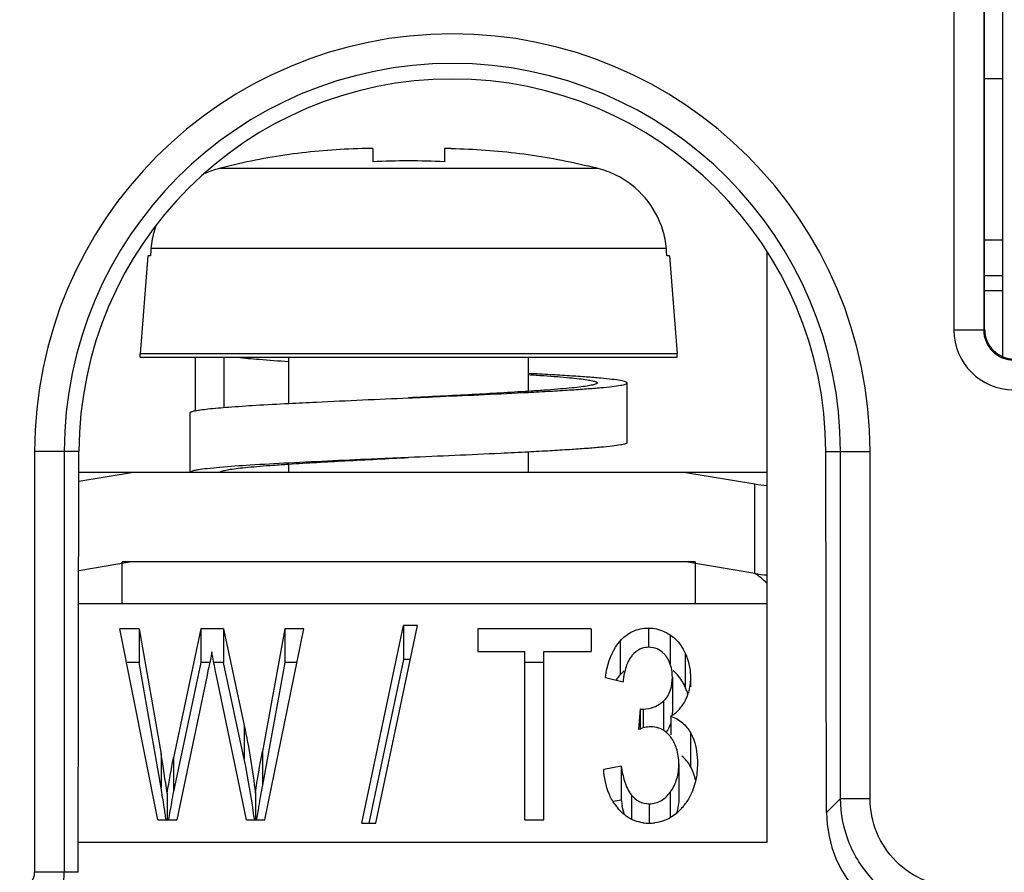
# Model space of a CAD drawing. Header units: millimetres. Extents: x 0 to 1105, y 0 to 772.
# Tile 21 of 58: x 186 to 203, y 366 to 380. Entities that reach past the tile are written whole.
import ezdxf

# ---------------------------------------------------------------- set-up
doc = ezdxf.new("R2010")
doc.units = ezdxf.units.MM
doc.header["$LTSCALE"] = 60.775
doc.layers.get('0').update_dxf_attribs({"linetype": 'CONTINUOUS'})
doc.layers.add('07_ALL_FEATURES', color=7, linetype='CONTINUOUS')
doc.layers.add('7_ALL_FEATURES', color=7, linetype='CONTINUOUS')

msp = doc.modelspace()

# ---------------------------------------------------------------- linework, layer by layer
at = {"linetype": 'Continuous'}
for p, q in [((192.318, 378.002), (192.318, 377.779)), ((193.518, 378.002), (193.518, 377.779)), ((196.094, 377.664), (189.743, 377.664)), ((188.599, 376.307), (188.598, 376.287)), ((188.601, 376.328), (188.599, 376.307)), ((197.236, 376.328), (188.601, 376.328)), ((197.237, 376.307), (197.235, 376.328)), ((197.239, 376.287), (197.237, 376.307)), ((188.55, 376.204), (188.418, 374.563)), ((188.591, 376.204), (188.55, 376.204)), ((188.598, 376.287), (188.591, 376.204)), ((197.245, 376.204), (197.239, 376.287)), ((197.287, 376.204), (197.245, 376.204)), ((197.287, 376.204), (197.418, 374.563)), ((198.918, 376.281), (198.918, 366.373)), ((188.418, 374.504), (188.418, 374.563)), ((197.418, 374.563), (188.418, 374.563)), ((188.418, 374.504), (197.418, 374.504)), ((189.342, 374.504), (189.342, 373.606)), ((189.83, 373.663), (189.83, 374.504)), ((190.91, 373.73), (190.91, 374.504)), ((194.926, 373.932), (194.926, 374.504)), ((197.418, 374.504), (197.418, 374.563)), ((196.579, 373.073), (196.579, 374.073)), ((189.258, 372.573), (189.258, 373.573)), ((194.926, 372.573), (194.926, 372.915)), ((190.91, 372.573), (190.91, 372.713)), ((198.918, 372.573), (187.394, 372.573)), ((187.394, 372.426), (188.274, 372.573)), ((197.562, 372.573), (198.718, 372.38)), ((198.718, 370.88), (198.718, 372.38)), ((188.274, 371.073), (187.391, 370.925)), ((188.118, 370.373), (188.118, 371.073)), ((197.718, 371.073), (188.118, 371.073)), ((198.718, 370.88), (197.562, 371.073)), ((197.718, 371.073), (197.718, 370.373)), ((198.918, 370.373), (187.39, 370.373)), ((198.918, 366.373), (187.381, 366.373))]:
    msp.add_line(p, q, dxfattribs=at)
for centre, radius, start, end in [((192.53, 363.053), 14.951, 90.8099, 91.2445), ((193.307, 363.053), 14.951, 88.7555, 89.1901), ((192.918, 365.019), 12.774, 87.308, 92.6922), ((190.131, 376.157), 1.557, 104.4682, 113.8581), ((192.305, 367.934), 10.062, 103.6568, 104.7532), ((193.535, 367.946), 10.05, 75.2467, 76.3444), ((195.705, 376.158), 1.556, 63.8081, 75.5322), ((190.099, 376.196), 1.504, 160.1744, 163.1425), ((190.104, 376.195), 1.509, 163.1529, 174.93), ((195.733, 376.195), 1.509, 5.0702, 16.8475), ((199.091, 374.613), 2.264, 260.5245, 265.6259), ((199.091, 373.117), 2.268, 260.5291, 265.6212), ((198.068, 369.873), 1.2, 44.891, 57.1205)]:
    msp.add_arc(centre, radius, start, end, dxfattribs=at)
for points, knots in [([(192.205, 378), (192.013, 377.996), (191.63, 377.98), (190.868, 377.905), (190.301, 377.802), (189.929, 377.711)], [0, 0, 0, 0, 0.250051, 0.500098, 1, 1, 1, 1]), ([(193.632, 378), (194.014, 377.992), (194.78, 377.94), (195.535, 377.802), (195.907, 377.711)], [0, 0, 0, 0, 0.500013, 1, 1, 1, 1]), ([(197.177, 376.632), (197.117, 376.829), (196.913, 377.203), (196.577, 377.463), (196.392, 377.554)], [0, 0, 0, 0, 0.499962, 1, 1, 1, 1]), ([(190.045, 374.504), (190.167, 374.49), (190.455, 374.464), (190.743, 374.443), (190.908, 374.432)], [0, 0, 0, 0, 0.426765, 1, 1, 1, 1]), ([(196.579, 374.073), (196.579, 374.077), (196.568, 374.086), (196.547, 374.094), (196.511, 374.104), (196.438, 374.118), (196.312, 374.135), (196.123, 374.154), (195.885, 374.173), (195.602, 374.192), (195.278, 374.212), (195.049, 374.224), (194.928, 374.23)], [0, 0, 0, 0, 0.007252, 0.021162, 0.042911, 0.072701, 0.156232, 0.270837, 0.414878, 0.586206, 0.782237, 1, 1, 1, 1]), ([(194.928, 374.213), (195.013, 374.207), (195.175, 374.196), (195.403, 374.179), (195.6, 374.162), (195.765, 374.145), (195.896, 374.128), (195.99, 374.112), (196.047, 374.097), (196.072, 374.084), (196.079, 374.076), (196.079, 374.073)], [0, 0, 0, 0, 0.219981, 0.416467, 0.587096, 0.729857, 0.843113, 0.925654, 0.977001, 0.991435, 1, 1, 1, 1]), ([(194.926, 373.915), (195.047, 373.921), (195.277, 373.934), (195.601, 373.953), (195.885, 373.973), (196.123, 373.992), (196.312, 374.011), (196.438, 374.028), (196.511, 374.041), (196.547, 374.051), (196.568, 374.059), (196.579, 374.069), (196.579, 374.073)], [0, 0, 0, 0, 0.217747, 0.413774, 0.585106, 0.72915, 0.84376, 0.927297, 0.957089, 0.97884, 0.99275, 1, 1, 1, 1]), ([(196.079, 374.073), (196.079, 374.069), (196.072, 374.061), (196.047, 374.049), (195.99, 374.034), (195.896, 374.017), (195.765, 374.001), (195.6, 373.983), (195.402, 373.966), (195.174, 373.949), (195.013, 373.938), (194.927, 373.932)], [0, 0, 0, 0, 0.008563, 0.022996, 0.074343, 0.156888, 0.270149, 0.412911, 0.583543, 0.780026, 1, 1, 1, 1]), ([(194.927, 373.932), (194.613, 373.912), (193.944, 373.874), (193.274, 373.841), (192.918, 373.823)], [0, 0, 0, 0, 0.468897, 1, 1, 1, 1]), ([(192.918, 373.823), (193.095, 373.83), (193.764, 373.86), (194.434, 373.889), (194.926, 373.915)], [0, 0, 0, 0, 0.263668, 1, 1, 1, 1]), ([(189.339, 373.606), (189.369, 373.613), (189.441, 373.624), (189.627, 373.646), (189.936, 373.672), (190.388, 373.702), (190.725, 373.721), (190.91, 373.73)], [0, 0, 0, 0, 0.058844, 0.138443, 0.357017, 0.647824, 1, 1, 1, 1]), ([(190.91, 373.73), (191.064, 373.738), (191.734, 373.771), (192.403, 373.8), (192.918, 373.823)], [0, 0, 0, 0, 0.231027, 1, 1, 1, 1]), ([(189.258, 373.573), (189.258, 373.576), (189.265, 373.584), (189.292, 373.596), (189.318, 373.602), (189.339, 373.606)], [0, 0, 0, 0, 0.108701, 0.301518, 1, 1, 1, 1]), ([(196.579, 373.073), (196.579, 373.069), (196.568, 373.059), (196.547, 373.051), (196.511, 373.041), (196.438, 373.028), (196.312, 373.011), (196.123, 372.992), (195.885, 372.973), (195.601, 372.953), (195.277, 372.934), (195.047, 372.921), (194.927, 372.915)], [0, 0, 0, 0, 0.007251, 0.02116, 0.042911, 0.072702, 0.156238, 0.270847, 0.414891, 0.586222, 0.78225, 1, 1, 1, 1]), ([(194.927, 372.915), (194.772, 372.907), (194.103, 372.874), (193.433, 372.845), (192.918, 372.823)], [0, 0, 0, 0, 0.231027, 1, 1, 1, 1]), ([(190.91, 372.73), (190.694, 372.719), (190.309, 372.698), (189.924, 372.671), (189.755, 372.657)], [0, 0, 0, 0, 0.561015, 1, 1, 1, 1]), ([(189.758, 372.573), (189.758, 372.576), (189.764, 372.584), (189.79, 372.597), (189.846, 372.612), (189.941, 372.628), (190.071, 372.645), (190.237, 372.662), (190.434, 372.679), (190.662, 372.696), (190.824, 372.707), (190.909, 372.713)], [0, 0, 0, 0, 0.008563, 0.022996, 0.074343, 0.156889, 0.270149, 0.412911, 0.583543, 0.780026, 1, 1, 1, 1]), ([(190.909, 372.713), (191.223, 372.734), (191.893, 372.771), (192.562, 372.805), (192.918, 372.823)], [0, 0, 0, 0, 0.468897, 1, 1, 1, 1]), ([(192.918, 372.823), (192.742, 372.815), (192.072, 372.786), (191.403, 372.756), (190.91, 372.73)], [0, 0, 0, 0, 0.263668, 1, 1, 1, 1]), ([(189.755, 372.657), (189.684, 372.65), (189.56, 372.639), (189.417, 372.621), (189.334, 372.606), (189.294, 372.595), (189.27, 372.587), (189.258, 372.577), (189.258, 372.573)], [0, 0, 0, 0, 0.423404, 0.732503, 0.84273, 0.923094, 0.974168, 1, 1, 1, 1])]:
    msp.add_open_spline(points, degree=3, knots=knots, dxfattribs=at)
at = {"layer": '07_ALL_FEATURES', "linetype": 'Continuous'}
for p, q in [((202.87, 385.973), (202.87, 374.515)), ((202.554, 381.771), (202.554, 374.959)), ((202.568, 374.973), (202.568, 381.701)), ((202.054, 381.12), (202.054, 374.959)), ((202.568, 379.173), (202.87, 379.173)), ((202.568, 376.473), (202.87, 376.473)), ((202.554, 374.959), (202.054, 374.959)), ((186.652, 372.923), (186.652, 365.873)), ((187.395, 372.923), (186.652, 372.923)), ((187.148, 372.923), (187.148, 365.873)), ((187.38, 365.873), (187.395, 372.923)), ((199.921, 366.877), (199.908, 372.923)), ((199.908, 372.923), (200.651, 372.923)), ((200.155, 367.111), (200.155, 372.923)), ((200.651, 367.111), (200.651, 372.923)), ((188.716, 366.753), (188.079, 369.953)), ((188.405, 369.953), (188.079, 369.953)), ((188.405, 369.953), (188.405, 369.387)), ((188.405, 369.953), (188.77, 367.855)), ((189.436, 369.953), (188.979, 367.792)), ((189.436, 369.953), (189.436, 369.387)), ((189.819, 369.953), (189.436, 369.953)), ((189.819, 369.953), (189.819, 369.387)), ((189.819, 369.953), (190.163, 368.333)), ((190.846, 369.953), (190.469, 367.897)), ((190.507, 366.753), (191.165, 369.953)), ((190.846, 369.953), (190.846, 369.387)), ((191.165, 369.953), (190.846, 369.953)), ((192.134, 366.698), (192.83, 370.008)), ((192.371, 366.698), (193.066, 370.008)), ((192.83, 370.008), (192.83, 369.441)), ((193.066, 370.008), (192.83, 370.008)), ((194.076, 369.953), (194.076, 369.575)), ((195.978, 369.953), (194.076, 369.953)), ((195.978, 369.953), (195.978, 369.575)), ((196.937, 369.966), (196.937, 369.643)), ((196.461, 369.748), (196.461, 369.182)), ((197.299, 369.852), (197.299, 369.366)), ((194.076, 369.575), (194.866, 369.575)), ((194.866, 366.753), (194.866, 369.575)), ((195.184, 366.753), (195.184, 369.575)), ((195.184, 369.575), (195.978, 369.575)), ((197.551, 369.547), (197.551, 368.981)), ((188.405, 369.387), (188.192, 369.387)), ((188.77, 367.289), (188.405, 369.387)), ((189.436, 369.387), (188.979, 367.226)), ((189.587, 369.387), (189.436, 369.387)), ((189.819, 369.387), (189.654, 369.387)), ((190.163, 367.767), (189.819, 369.387)), ((190.846, 369.387), (190.469, 367.331)), ((191.048, 369.387), (190.846, 369.387)), ((192.83, 369.441), (192.253, 366.698)), ((192.947, 369.441), (192.83, 369.441)), ((195.184, 369.387), (194.866, 369.387)), ((189.695, 369.191), (189.685, 369.237)), ((189.04, 366.753), (189.546, 369.177)), ((190.201, 366.753), (189.695, 369.191)), ((196.215, 369.137), (196.51, 369.067)), ((197.337, 369.143), (197.337, 368.577)), ((197.64, 369.134), (197.64, 368.981)), ((197.186, 368.74), (197.186, 368.252)), ((196.8, 368.613), (196.767, 368.268)), ((196.8, 368.613), (196.8, 368.268)), ((196.847, 368.608), (196.847, 368.292)), ((197.309, 368.486), (197.309, 368.174)), ((190.163, 368.333), (190.163, 367.767)), ((197.64, 368.213), (197.64, 367.647)), ((190.469, 367.897), (190.469, 367.331)), ((188.77, 367.855), (188.77, 367.289)), ((188.979, 367.792), (188.979, 367.226)), ((196.481, 367.65), (196.186, 367.598)), ((196.481, 367.65), (196.481, 367.084)), ((197.445, 367.689), (197.445, 367.123)), ((188.871, 367.2), (188.871, 366.753)), ((190.35, 367.2), (190.35, 366.753)), ((196.481, 367.084), (196.343, 367.06)), ((196.652, 367.168), (196.652, 366.762)), ((197.301, 367.213), (197.301, 366.787)), ((199.921, 366.877), (200.155, 367.111)), ((200.155, 367.111), (200.651, 367.111)), ((196.95, 367.021), (196.95, 366.696)), ((188.716, 366.753), (189.04, 366.753)), ((190.201, 366.753), (190.507, 366.753)), ((194.866, 366.753), (195.184, 366.753)), ((192.134, 366.698), (192.371, 366.698)), ((187.38, 365.873), (186.652, 365.873))]:
    msp.add_line(p, q, dxfattribs=at)
for centre, radius, start, end in [((193.651, 372.923), 6.999, 0, 180), ((193.651, 372.923), 6.503, 0, 180), ((203.054, 374.959), 1, 180.0008, 269.9989), ((203.054, 374.958), 0.5, 179.9783, 270.0217), ((203.068, 374.973), 0.5, 179.9086, 269.9861), ((196.825, 369.192), 0.506, 30.0032, 37.4813), ((196.819, 369.189), 0.512, 22.8365, 30.0037), ((183.315, 370.485), 6.367, 348.1416, 348.741), ((180.924, 370.961), 8.804, 348.741, 349.1733), ((196.92, 368.723), 0.679, 39.5776, 50.614), ((198.031, 368.9), 1.53, 170.6064, 173.7384), ((196.784, 368.633), 0.842, 24.3511, 30.0957), ((196.629, 368.562), 1.012, 20.4286, 24.4147), ((196.651, 368.57), 0.989, 16.9324, 20.4266), ((196.842, 369.107), 0.795, 338.7838, 343.5667), ((196.954, 369.052), 0.671, 325.5892, 333.9098), ((196.842, 369.107), 0.796, 333.8793, 338.7835), ((196.977, 369.039), 0.645, 307.7609, 317.7629), ((196.981, 369.033), 0.637, 317.8501, 325.57), ((196.966, 369.052), 0.662, 301.2186, 305.3492), ((196.967, 369.05), 0.66, 305.3494, 307.7951), ((196.827, 367.771), 0.606, 31.0762, 36.8565), ((196.816, 367.764), 0.619, 25.5325, 31.0757), ((171.018, 364.769), 18.018, 7.757, 9.8644), ((177.911, 365.149), 12.528, 8.5155, 12.0622), ((171.226, 364.236), 17.807, 8.8122, 9.8712), ((216.455, 362.438), 26.443, 169.3362, 170.1189), ((198.498, 367.379), 2.039, 188.3081, 190.9628), ((170.984, 364.199), 18.052, 8.4622, 8.8135), ((261.984, 353.749), 74.239, 169.68058, 169.91204), ((179.84, 365.452), 10.576, 7.4256, 8.4427), ((205.317, 364.38), 15.136, 170.1281, 171.0064), ((197.112, 367.52), 0.897, 214.4223, 219.7887), ((196.791, 367.567), 0.938, 317.0646, 321.8185), ((196.712, 367.63), 1.039, 321.7628, 325.1499), ((170.826, 364.175), 18.212, 8.1376, 8.4622), ((180.345, 365.518), 10.066, 7.0447, 7.42), ((196.948, 367.44), 0.744, 261.8431, 270.052), ((196.949, 367.485), 0.789, 269.9556, 277.0244), ((186.401, 365.873), 0.747, 270, 0), ((186.401, 365.873), 0.251, 270, 0)]:
    msp.add_arc(centre, radius, start, end, dxfattribs=at)
for centre, major_axis, ratio, start_param, end_param in [((193.651, 372.909), (0, 6.256), 0.999998, -1.568653, 1.568653), ((201.936, 366.907), (1.545, 1.31), 0.987194, 2.446969, 4.002913)]:
    msp.add_ellipse(centre, major_axis=major_axis, ratio=ratio, start_param=start_param, end_param=end_param, dxfattribs=at)
for points, knots in [([(196.461, 369.748), (196.519, 369.813), (196.662, 369.929), (196.845, 369.966), (196.937, 369.966)], [0, 0, 0, 0, 0.485932, 1, 1, 1, 1]), ([(196.937, 369.966), (196.97, 369.966), (197.097, 369.956), (197.22, 369.905), (197.299, 369.852)], [0, 0, 0, 0, 0.256273, 1, 1, 1, 1]), ([(196.215, 369.137), (196.223, 369.191), (196.261, 369.407), (196.351, 369.623), (196.461, 369.748)], [0, 0, 0, 0, 0.247226, 1, 1, 1, 1]), ([(197.299, 369.852), (197.328, 369.833), (197.432, 369.75), (197.51, 369.636), (197.551, 369.547)], [0, 0, 0, 0, 0.259436, 1, 1, 1, 1]), ([(197.191, 369.541), (197.159, 369.572), (197.083, 369.626), (196.99, 369.643), (196.944, 369.643)], [0, 0, 0, 0, 0.487491, 1, 1, 1, 1]), ([(197.551, 369.547), (197.566, 369.514), (197.617, 369.383), (197.64, 369.24), (197.64, 369.134)], [0, 0, 0, 0, 0.253336, 1, 1, 1, 1]), ([(196.616, 369.438), (196.603, 369.416), (196.558, 369.324), (196.534, 369.224), (196.521, 369.15)], [0, 0, 0, 0, 0.254196, 1, 1, 1, 1]), ([(197.186, 368.74), (197.242, 368.789), (197.323, 368.922), (197.337, 369.071), (197.337, 369.143)], [0, 0, 0, 0, 0.508694, 1, 1, 1, 1]), ([(196.847, 368.608), (196.91, 368.608), (197.035, 368.632), (197.14, 368.7), (197.186, 368.74)], [0, 0, 0, 0, 0.511213, 1, 1, 1, 1]), ([(197.309, 368.486), (197.381, 368.464), (197.513, 368.392), (197.605, 368.275), (197.64, 368.213)], [0, 0, 0, 0, 0.514943, 1, 1, 1, 1]), ([(197.312, 368.135), (197.3, 368.151), (197.245, 368.218), (197.17, 368.269), (197.108, 368.29)], [0, 0, 0, 0, 0.242628, 1, 1, 1, 1]), ([(197.64, 368.213), (197.662, 368.174), (197.736, 368.012), (197.757, 367.83), (197.757, 367.698)], [0, 0, 0, 0, 0.254707, 1, 1, 1, 1]), ([(197.445, 367.689), (197.445, 367.777), (197.43, 367.895), (197.387, 368.004), (197.375, 368.031)], [0, 0, 0, 0, 0.746361, 1, 1, 1, 1]), ([(188.871, 367.2), (188.889, 367.299), (188.925, 367.496), (188.958, 367.694), (188.979, 367.792)], [0, 0, 0, 0, 0.49991, 1, 1, 1, 1]), ([(196.481, 367.65), (196.493, 367.566), (196.527, 367.398), (196.597, 367.234), (196.652, 367.168)], [0, 0, 0, 0, 0.495157, 1, 1, 1, 1]), ([(197.301, 367.213), (197.352, 367.281), (197.426, 367.437), (197.445, 367.606), (197.445, 367.689)], [0, 0, 0, 0, 0.505897, 1, 1, 1, 1]), ([(197.724, 367.397), (197.701, 367.301), (197.654, 367.176), (197.584, 367.064), (197.564, 367.036)], [0, 0, 0, 0, 0.745246, 1, 1, 1, 1]), ([(196.652, 367.168), (196.688, 367.125), (196.775, 367.047), (196.892, 367.021), (196.95, 367.021)], [0, 0, 0, 0, 0.485283, 1, 1, 1, 1]), ([(196.95, 367.021), (197.021, 367.021), (197.162, 367.059), (197.261, 367.16), (197.301, 367.213)], [0, 0, 0, 0, 0.515843, 1, 1, 1, 1]), ([(202.14, 365.126), (201.882, 365.127), (201.36, 365.231), (200.701, 365.672), (200.259, 366.332), (200.156, 366.853), (200.155, 367.111)], [0, 0, 0, 0, 0.249997, 0.5, 0.750003, 1, 1, 1, 1]), ([(202.14, 365.622), (201.946, 365.622), (201.554, 365.698), (201.058, 366.029), (200.727, 366.525), (200.651, 366.917), (200.651, 367.111)], [0, 0, 0, 0, 0.250028, 0.5, 0.749972, 1, 1, 1, 1]), ([(197.477, 366.928), (197.46, 366.909), (197.383, 366.834), (197.291, 366.775), (197.216, 366.745)], [0, 0, 0, 0, 0.244231, 1, 1, 1, 1])]:
    msp.add_open_spline(points, degree=3, knots=knots, dxfattribs=at)
for points in [[(189.619, 369.567), (189.604, 369.48), (189.589, 369.393), (189.572, 369.307)], [(189.629, 369.513), (189.625, 369.531), (189.622, 369.549), (189.619, 369.567)], [(196.694, 369.541), (196.681, 369.528), (196.668, 369.514), (196.657, 369.499)], [(196.832, 369.626), (196.781, 369.609), (196.733, 369.579), (196.694, 369.541)], [(196.944, 369.643), (196.906, 369.643), (196.868, 369.638), (196.832, 369.626)], [(197.226, 369.5), (197.215, 369.514), (197.203, 369.528), (197.191, 369.541)], [(189.685, 369.237), (189.666, 369.329), (189.646, 369.421), (189.629, 369.513)], [(196.657, 369.499), (196.642, 369.48), (196.628, 369.46), (196.616, 369.438)], [(197.337, 369.143), (197.337, 369.226), (197.324, 369.311), (197.291, 369.388)], [(196.527, 369.248), (196.504, 369.227), (196.482, 369.205), (196.461, 369.182)], [(196.461, 369.182), (196.438, 369.156), (196.417, 369.128), (196.398, 369.1)], [(197.512, 369.056), (197.492, 369.091), (197.469, 369.124), (197.443, 369.156)], [(197.64, 369.134), (197.64, 369.049), (197.629, 368.963), (197.605, 368.882)], [(196.8, 368.613), (196.815, 368.609), (196.831, 368.608), (196.847, 368.608)], [(197.337, 368.577), (197.337, 368.553), (197.336, 368.528), (197.334, 368.504)], [(190.163, 368.333), (190.242, 367.959), (190.307, 367.581), (190.35, 367.2)], [(196.975, 368.311), (196.904, 368.311), (196.834, 368.291), (196.767, 368.268)], [(197.108, 368.29), (197.065, 368.305), (197.02, 368.311), (196.975, 368.311)], [(197.31, 368.373), (197.294, 368.319), (197.269, 368.267), (197.234, 368.224)], [(190.35, 367.2), (190.384, 367.433), (190.426, 367.665), (190.469, 367.897)], [(197.64, 367.647), (197.603, 367.712), (197.555, 367.771), (197.498, 367.819)], [(196.277, 367.19), (196.224, 367.319), (196.196, 367.459), (196.186, 367.598)], [(197.729, 367.409), (197.711, 367.492), (197.682, 367.574), (197.64, 367.647)], [(197.757, 367.698), (197.757, 367.597), (197.747, 367.495), (197.724, 367.397)], [(188.979, 367.226), (188.966, 367.167), (188.956, 367.107), (188.945, 367.048)], [(196.372, 367.014), (196.334, 367.069), (196.303, 367.128), (196.277, 367.19)], [(197.445, 367.123), (197.445, 367.035), (197.434, 366.946), (197.409, 366.862)], [(196.49, 366.875), (196.466, 366.897), (196.444, 366.921), (196.423, 366.947)], [(196.534, 366.838), (196.519, 366.888), (196.506, 366.939), (196.496, 366.991)], [(196.565, 366.814), (196.539, 366.832), (196.514, 366.853), (196.49, 366.875)], [(196.707, 366.738), (196.657, 366.757), (196.609, 366.783), (196.565, 366.814)], [(196.842, 366.704), (196.796, 366.71), (196.751, 366.722), (196.707, 366.738)], [(197.216, 366.745), (197.161, 366.724), (197.104, 366.709), (197.046, 366.702)]]:
    msp.add_open_spline(points, degree=3, dxfattribs=at)
at = {"layer": '7_ALL_FEATURES', "linetype": 'Continuous'}
for p, q in [((202.568, 375.873), (202.87, 375.873)), ((202.568, 375.619), (202.87, 375.619))]:
    msp.add_line(p, q, dxfattribs=at)

doc.saveas('drawing.dxf')
